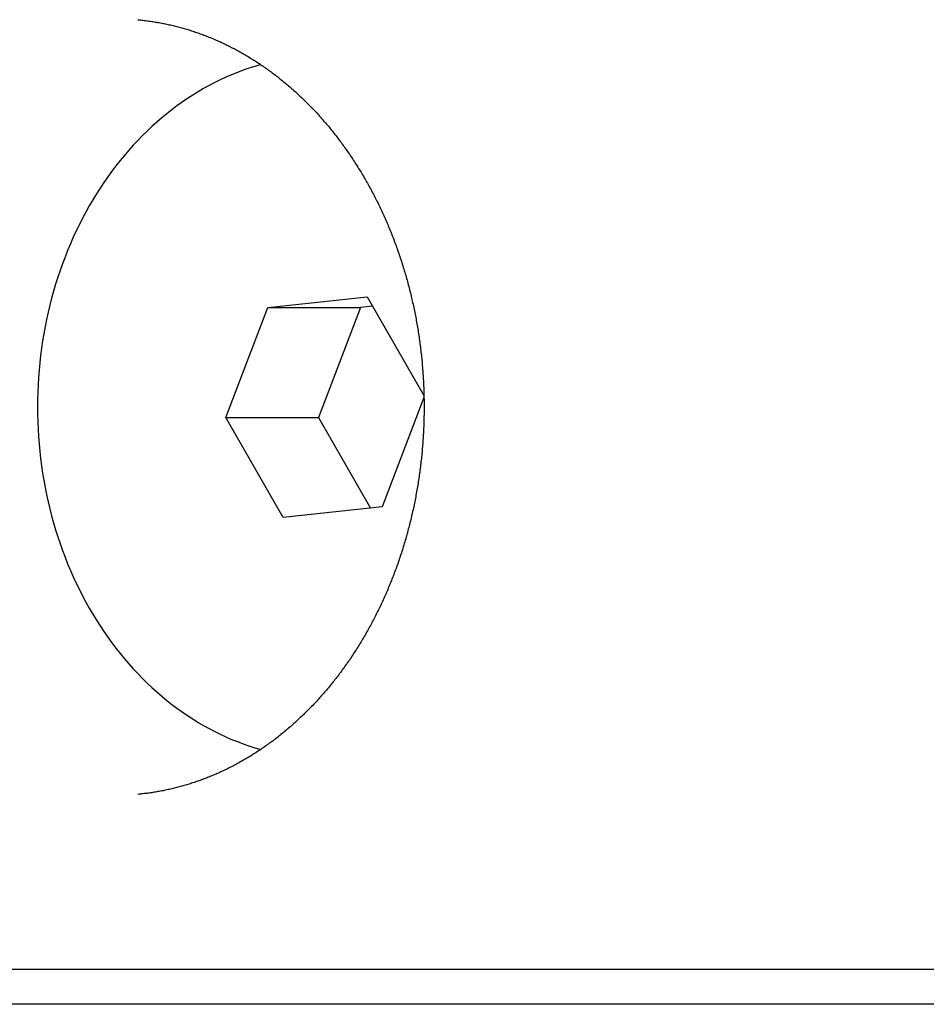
# Model space of a CAD drawing. Extents: x 668 to 3164, y 1007 to 2724.
# Tile 85 of 152: x 2945 to 2957, y 1742 to 1756. Entities that reach past the tile are written whole.
import ezdxf

# ---------------------------------------------------------------- set-up
doc = ezdxf.new("R2010")
doc.units = 0
doc.layers.add('KF_GRAVIS_12_REAR', color=7, linetype='CONTINUOUS')

# ---------------------------------------------------------------- blocks, each defined once
blk = doc.blocks.new('KF_GRAVIS_12_REAR')
at = {"layer": 'KF_GRAVIS_12_REAR'}
for p, q in [((-73.37179, -501.58119), (-71.95838, -501.43023)), ((-71.95838, -501.43023), (-71.15137, -502.8372)), ((-73.9714, -503.15096), (-73.37179, -501.58119)), ((-73.37179, -501.58119), (-72.05257, -501.58119)), ((-72.05257, -501.58119), (-72.65218, -503.15096)), ((-71.88222, -501.563), (-72.05257, -501.58119)), ((-71.15076, -502.86524), (-71.74419, -504.41881)), ((-73.9714, -503.15096), (-72.65218, -503.15096)), ((-73.1576, -504.56977), (-73.9714, -503.15096)), ((-72.65218, -503.15096), (-71.91453, -504.437)), ((-71.74419, -504.41881), (-73.1576, -504.56977)), ((-81.37654, -511), (-57.89272, -511)), ((-68.85672, -511.5), (-84.81659, -511.5)), ((-59.92397, -511.5), (-68.85672, -511.5))]:
    blk.add_line(p, q, dxfattribs=at)
for points in [[(-75.2242, -497.488, 0), (-75.2063, -497.49, 0), (-75.1883, -497.492, 0), (-75.1704, -497.494, 0), (-75.1525, -497.496, 0), (-75.1345, -497.498, 0), (-75.1166, -497.5, 0), (-75.0987, -497.502, 0), (-75.0808, -497.504, 0), (-75.0629, -497.507, 0), (-75.045, -497.509, 0), (-75.0271, -497.512, 0), (-75.0092, -497.515, 0), (-74.9913, -497.518, 0), (-74.9734, -497.521, 0), (-74.9555, -497.524, 0), (-74.9377, -497.527, 0), (-74.9198, -497.53, 0), (-74.902, -497.533, 0), (-74.8841, -497.536, 0), (-74.8663, -497.54, 0), (-74.8485, -497.543, 0), (-74.8307, -497.547, 0), (-74.8128, -497.551, 0), (-74.7951, -497.555, 0), (-74.7773, -497.559, 0), (-74.7595, -497.563, 0), (-74.7417, -497.567, 0), (-74.724, -497.571, 0), (-74.7062, -497.575, 0), (-74.6885, -497.58, 0), (-74.6708, -497.584, 0), (-74.6531, -497.589, 0), (-74.6354, -497.594, 0), (-74.6177, -497.598, 0), (-74.6, -497.603, 0), (-74.5823, -497.608, 0), (-74.5647, -497.613, 0), (-74.547, -497.618, 0), (-74.5294, -497.624, 0), (-74.5118, -497.629, 0), (-74.4942, -497.634, 0), (-74.4766, -497.64, 0), (-74.4591, -497.645, 0), (-74.4415, -497.651, 0), (-74.424, -497.657, 0), (-74.4064, -497.663, 0), (-74.3889, -497.669, 0), (-74.3714, -497.675, 0), (-74.354, -497.681, 0), (-74.3365, -497.687, 0), (-74.3191, -497.694, 0), (-74.3016, -497.7, 0), (-74.2842, -497.707, 0), (-74.2668, -497.713, 0), (-74.2495, -497.72, 0), (-74.2321, -497.727, 0), (-74.2148, -497.734, 0), (-74.1974, -497.741, 0), (-74.1801, -497.748, 0), (-74.1629, -497.755, 0), (-74.1456, -497.762, 0), (-74.1283, -497.77, 0), (-74.1111, -497.777, 0), (-74.0939, -497.785, 0), (-74.0767, -497.792, 0), (-74.0596, -497.8, 0), (-74.0424, -497.808, 0), (-74.0253, -497.816, 0), (-74.0082, -497.824, 0), (-73.9911, -497.832, 0), (-73.974, -497.84, 0), (-73.957, -497.848, 0), (-73.94, -497.857, 0), (-73.923, -497.865, 0), (-73.906, -497.874, 0), (-73.8891, -497.882, 0), (-73.8722, -497.891, 0), (-73.8553, -497.9, 0), (-73.8384, -497.909, 0), (-73.8215, -497.918, 0), (-73.8047, -497.927, 0), (-73.7879, -497.936, 0), (-73.7711, -497.946, 0), (-73.7544, -497.955, 0), (-73.7376, -497.964, 0), (-73.7209, -497.974, 0), (-73.7043, -497.984, 0), (-73.6876, -497.993, 0), (-73.671, -498.003, 0), (-73.6544, -498.013, 0), (-73.6378, -498.023, 0), (-73.6213, -498.033, 0), (-73.6048, -498.043, 0), (-73.5883, -498.054, 0), (-73.5719, -498.064, 0), (-73.5554, -498.075, 0), (-73.539, -498.085, 0), (-73.5227, -498.096, 0), (-73.5064, -498.107, 0), (-73.4901, -498.117, 0), (-73.4738, -498.128, 0), (-73.4575, -498.139, 0), (-73.4413, -498.151, 0), (-73.4252, -498.162, 0), (-73.409, -498.173, 0), (-73.3929, -498.184, 0), (-73.3768, -498.196, 0), (-73.3608, -498.207, 0), (-73.3448, -498.219, 0), (-73.3288, -498.231, 0), (-73.3129, -498.243, 0), (-73.297, -498.254, 0), (-73.2811, -498.266, 0), (-73.2653, -498.278, 0), (-73.2495, -498.291, 0), (-73.2337, -498.303, 0), (-73.218, -498.315, 0), (-73.2023, -498.328, 0), (-73.1866, -498.34, 0), (-73.171, -498.353, 0), (-73.1554, -498.365, 0), (-73.1399, -498.378, 0), (-73.1244, -498.391, 0), (-73.1089, -498.404, 0), (-73.0935, -498.417, 0), (-73.0781, -498.43, 0), (-73.0627, -498.443, 0), (-73.0474, -498.456, 0), (-73.0322, -498.47, 0), (-73.0169, -498.483, 0), (-73.0017, -498.497, 0), (-72.9866, -498.51, 0), (-72.9715, -498.524, 0), (-72.9564, -498.538, 0), (-72.9414, -498.552, 0), (-72.9264, -498.566, 0), (-72.9115, -498.58, 0), (-72.8966, -498.594, 0), (-72.8817, -498.608, 0), (-72.8669, -498.622, 0), (-72.8522, -498.637, 0), (-72.8374, -498.651, 0), (-72.8228, -498.666, 0), (-72.8081, -498.68, 0), (-72.7936, -498.695, 0), (-72.779, -498.71, 0), (-72.7645, -498.724, 0), (-72.7501, -498.739, 0), (-72.7357, -498.754, 0), (-72.7213, -498.769, 0), (-72.707, -498.785, 0), (-72.6927, -498.8, 0), (-72.6785, -498.815, 0), (-72.6644, -498.831, 0), (-72.6503, -498.846, 0), (-72.6362, -498.862, 0), (-72.6222, -498.877, 0), (-72.6082, -498.893, 0), (-72.5943, -498.909, 0), (-72.5804, -498.925, 0), (-72.5666, -498.941, 0), (-72.5528, -498.957, 0), (-72.5391, -498.973, 0), (-72.5254, -498.989, 0), (-72.5118, -499.005, 0), (-72.4983, -499.022, 0), (-72.4848, -499.038, 0), (-72.4713, -499.055, 0), (-72.4579, -499.071, 0), (-72.4446, -499.088, 0), (-72.4313, -499.105, 0), (-72.418, -499.122, 0), (-72.4048, -499.138, 0), (-72.3917, -499.155, 0), (-72.3786, -499.172, 0), (-72.3656, -499.19, 0), (-72.3526, -499.207, 0), (-72.3397, -499.224, 0), (-72.3268, -499.241, 0), (-72.314, -499.259, 0), (-72.3013, -499.276, 0), (-72.2886, -499.294, 0), (-72.276, -499.311, 0), (-72.2634, -499.329, 0), (-72.2509, -499.347, 0), (-72.2384, -499.365, 0), (-72.226, -499.383, 0), (-72.2137, -499.401, 0), (-72.2014, -499.419, 0), (-72.1892, -499.437, 0), (-72.177, -499.455, 0), (-72.1649, -499.473, 0), (-72.1528, -499.491, 0), (-72.1408, -499.51, 0), (-72.1289, -499.528, 0), (-72.117, -499.547, 0), (-72.1052, -499.565, 0), (-72.0935, -499.584, 0), (-72.0818, -499.603, 0), (-72.0702, -499.622, 0), (-72.0586, -499.64, 0), (-72.0471, -499.659, 0), (-72.0357, -499.678, 0), (-72.0243, -499.697, 0), (-72.013, -499.716, 0), (-72.0017, -499.736, 0), (-71.9905, -499.755, 0), (-71.9794, -499.774, 0), (-71.9684, -499.794, 0), (-71.9574, -499.813, 0), (-71.9464, -499.832, 0), (-71.9356, -499.852, 0), (-71.9248, -499.872, 0), (-71.914, -499.891, 0), (-71.9034, -499.911, 0), (-71.8928, -499.931, 0), (-71.8822, -499.951, 0), (-71.8718, -499.971, 0), (-71.8614, -499.991, 0), (-71.851, -500.011, 0), (-71.8407, -500.031, 0), (-71.8305, -500.051, 0), (-71.8204, -500.071, 0), (-71.8103, -500.091, 0), (-71.8003, -500.112, 0), (-71.7904, -500.132, 0), (-71.7806, -500.153, 0), (-71.7708, -500.173, 0), (-71.761, -500.194, 0), (-71.7514, -500.214, 0), (-71.7418, -500.235, 0), (-71.7323, -500.256, 0), (-71.7229, -500.276, 0), (-71.7135, -500.297, 0), (-71.7042, -500.318, 0), (-71.695, -500.339, 0), (-71.6858, -500.36, 0), (-71.6767, -500.381, 0), (-71.6677, -500.402, 0), (-71.6588, -500.423, 0), (-71.6499, -500.444, 0), (-71.6411, -500.466, 0), (-71.6324, -500.487, 0), (-71.6237, -500.508, 0), (-71.6152, -500.53, 0), (-71.6067, -500.551, 0), (-71.5982, -500.573, 0), (-71.5899, -500.594, 0), (-71.5816, -500.616, 0), (-71.5734, -500.638, 0), (-71.5652, -500.659, 0), (-71.5572, -500.681, 0), (-71.5492, -500.703, 0), (-71.5413, -500.725, 0), (-71.5334, -500.746, 0), (-71.5257, -500.768, 0), (-71.518, -500.79, 0), (-71.5104, -500.812, 0), (-71.5028, -500.834, 0), (-71.4954, -500.856, 0), (-71.488, -500.879, 0), (-71.4807, -500.901, 0), (-71.4734, -500.923, 0), (-71.4662, -500.945, 0), (-71.4592, -500.967, 0), (-71.4522, -500.99, 0), (-71.4452, -501.012, 0), (-71.4384, -501.035, 0), (-71.4316, -501.057, 0), (-71.4249, -501.08, 0), (-71.4182, -501.102, 0), (-71.4117, -501.125, 0), (-71.4052, -501.147, 0), (-71.3988, -501.17, 0), (-71.3925, -501.193, 0), (-71.3863, -501.215, 0), (-71.3801, -501.238, 0), (-71.374, -501.261, 0), (-71.368, -501.284, 0), (-71.3621, -501.307, 0), (-71.3562, -501.329, 0), (-71.3505, -501.352, 0), (-71.3448, -501.375, 0), (-71.3392, -501.398, 0), (-71.3336, -501.421, 0), (-71.3282, -501.444, 0), (-71.3228, -501.467, 0), (-71.3175, -501.491, 0), (-71.3123, -501.514, 0), (-71.3072, -501.537, 0), (-71.3021, -501.56, 0), (-71.2971, -501.583, 0), (-71.2922, -501.607, 0), (-71.2874, -501.63, 0), (-71.2827, -501.653, 0), (-71.2781, -501.676, 0), (-71.2735, -501.7, 0), (-71.269, -501.723, 0), (-71.2646, -501.747, 0), (-71.2603, -501.77, 0), (-71.256, -501.794, 0), (-71.2519, -501.817, 0), (-71.2478, -501.841, 0), (-71.2438, -501.864, 0), (-71.2399, -501.888, 0), (-71.236, -501.911, 0), (-71.2323, -501.935, 0), (-71.2286, -501.958, 0), (-71.225, -501.982, 0), (-71.2215, -502.006, 0), (-71.2181, -502.029, 0), (-71.2148, -502.053, 0), (-71.2115, -502.077, 0), (-71.2084, -502.101, 0), (-71.2053, -502.124, 0), (-71.2023, -502.148, 0), (-71.1994, -502.172, 0), (-71.1965, -502.196, 0), (-71.1938, -502.22, 0), (-71.1911, -502.244, 0), (-71.1885, -502.267, 0), (-71.186, -502.291, 0), (-71.1836, -502.315, 0), (-71.1812, -502.339, 0), (-71.179, -502.363, 0), (-71.1768, -502.387, 0), (-71.1747, -502.411, 0), (-71.1727, -502.435, 0), (-71.1708, -502.459, 0), (-71.169, -502.483, 0), (-71.1672, -502.507, 0), (-71.1655, -502.531, 0), (-71.1639, -502.555, 0), (-71.1624, -502.579, 0), (-71.161, -502.603, 0), (-71.1597, -502.627, 0), (-71.1584, -502.651, 0), (-71.1572, -502.675, 0), (-71.1562, -502.699, 0), (-71.1551, -502.723, 0), (-71.1542, -502.747, 0), (-71.1534, -502.771, 0), (-71.1526, -502.795, 0), (-71.152, -502.819, 0), (-71.1514, -502.843, 0), (-71.1509, -502.867, 0), (-71.1504, -502.892, 0), (-71.1501, -502.916, 0), (-71.1498, -502.94, 0), (-71.1497, -502.964, 0), (-71.1496, -502.988, 0), (-71.1496, -503.012, 0), (-71.1497, -503.036, 0), (-71.1498, -503.06, 0), (-71.1501, -503.084, 0), (-71.1504, -503.108, 0), (-71.1508, -503.133, 0), (-71.1513, -503.157, 0), (-71.1519, -503.181, 0), (-71.1526, -503.205, 0), (-71.1533, -503.229, 0), (-71.1541, -503.253, 0), (-71.1551, -503.277, 0), (-71.1561, -503.301, 0), (-71.1572, -503.325, 0), (-71.1583, -503.349, 0), (-71.1596, -503.373, 0), (-71.1609, -503.397, 0), (-71.1623, -503.421, 0), (-71.1638, -503.445, 0), (-71.1654, -503.469, 0), (-71.1671, -503.493, 0), (-71.1689, -503.517, 0), (-71.1707, -503.541, 0), (-71.1726, -503.565, 0), (-71.1746, -503.589, 0), (-71.1767, -503.613, 0), (-71.1789, -503.637, 0), (-71.1812, -503.661, 0), (-71.1835, -503.685, 0), (-71.1859, -503.709, 0), (-71.1885, -503.733, 0), (-71.1911, -503.756, 0), (-71.1937, -503.78, 0), (-71.1965, -503.804, 0), (-71.1993, -503.828, 0), (-71.2023, -503.852, 0), (-71.2053, -503.876, 0), (-71.2084, -503.899, 0), (-71.2116, -503.923, 0), (-71.2148, -503.947, 0), (-71.2182, -503.97, 0), (-71.2216, -503.994, 0), (-71.2251, -504.018, 0), (-71.2287, -504.041, 0), (-71.2324, -504.065, 0), (-71.2361, -504.089, 0), (-71.24, -504.112, 0), (-71.2439, -504.136, 0), (-71.2479, -504.159, 0), (-71.252, -504.183, 0), (-71.2561, -504.206, 0), (-71.2604, -504.23, 0), (-71.2647, -504.253, 0), (-71.2691, -504.277, 0), (-71.2736, -504.3, 0), (-71.2782, -504.324, 0), (-71.2828, -504.347, 0), (-71.2875, -504.37, 0), (-71.2923, -504.393, 0), (-71.2972, -504.417, 0), (-71.3022, -504.44, 0), (-71.3072, -504.463, 0), (-71.3124, -504.486, 0), (-71.3176, -504.509, 0), (-71.3229, -504.533, 0), (-71.3282, -504.556, 0), (-71.3337, -504.579, 0), (-71.3392, -504.602, 0), (-71.3448, -504.625, 0), (-71.3505, -504.648, 0), (-71.3563, -504.671, 0), (-71.3621, -504.693, 0), (-71.368, -504.716, 0), (-71.374, -504.739, 0), (-71.3801, -504.762, 0), (-71.3862, -504.785, 0), (-71.3925, -504.807, 0), (-71.3988, -504.83, 0), (-71.4052, -504.853, 0), (-71.4116, -504.875, 0), (-71.4182, -504.898, 0), (-71.4248, -504.92, 0), (-71.4315, -504.943, 0), (-71.4383, -504.965, 0), (-71.4451, -504.988, 0), (-71.4521, -505.01, 0), (-71.4591, -505.033, 0), (-71.4662, -505.055, 0), (-71.4733, -505.077, 0), (-71.4806, -505.099, 0), (-71.4879, -505.122, 0), (-71.4953, -505.144, 0), (-71.5027, -505.166, 0), (-71.5103, -505.188, 0), (-71.5179, -505.21, 0), (-71.5256, -505.232, 0), (-71.5333, -505.254, 0), (-71.5412, -505.276, 0), (-71.5491, -505.297, 0), (-71.5571, -505.319, 0), (-71.5652, -505.341, 0), (-71.5733, -505.363, 0), (-71.5815, -505.384, 0), (-71.5898, -505.406, 0), (-71.5982, -505.427, 0), (-71.6066, -505.449, 0), (-71.6151, -505.47, 0), (-71.6237, -505.492, 0), (-71.6324, -505.513, 0), (-71.6411, -505.534, 0), (-71.6499, -505.556, 0), (-71.6588, -505.577, 0), (-71.6677, -505.598, 0), (-71.6768, -505.619, 0), (-71.6859, -505.64, 0), (-71.695, -505.661, 0), (-71.7043, -505.682, 0), (-71.7136, -505.703, 0), (-71.7229, -505.724, 0), (-71.7324, -505.744, 0), (-71.7419, -505.765, 0), (-71.7515, -505.786, 0), (-71.7611, -505.806, 0), (-71.7709, -505.827, 0), (-71.7806, -505.847, 0), (-71.7905, -505.868, 0), (-71.8004, -505.888, 0), (-71.8104, -505.909, 0), (-71.8205, -505.929, 0), (-71.8306, -505.949, 0), (-71.8408, -505.969, 0), (-71.8511, -505.989, 0), (-71.8614, -506.009, 0), (-71.8718, -506.029, 0), (-71.8823, -506.049, 0), (-71.8928, -506.069, 0), (-71.9034, -506.089, 0), (-71.9141, -506.109, 0), (-71.9248, -506.128, 0), (-71.9356, -506.148, 0), (-71.9465, -506.168, 0), (-71.9574, -506.187, 0), (-71.9684, -506.206, 0), (-71.9794, -506.226, 0), (-71.9906, -506.245, 0), (-72.0017, -506.264, 0), (-72.013, -506.284, 0), (-72.0243, -506.303, 0), (-72.0357, -506.322, 0), (-72.0471, -506.341, 0), (-72.0586, -506.36, 0), (-72.0701, -506.378, 0), (-72.0818, -506.397, 0), (-72.0935, -506.416, 0), (-72.1052, -506.435, 0), (-72.117, -506.453, 0), (-72.1289, -506.472, 0), (-72.1408, -506.49, 0), (-72.1528, -506.509, 0), (-72.1648, -506.527, 0), (-72.1769, -506.545, 0), (-72.1891, -506.563, 0), (-72.2013, -506.582, 0), (-72.2136, -506.6, 0), (-72.2259, -506.618, 0), (-72.2384, -506.635, 0), (-72.2508, -506.653, 0), (-72.2633, -506.671, 0), (-72.2759, -506.689, 0), (-72.2885, -506.706, 0), (-72.3012, -506.724, 0), (-72.314, -506.741, 0), (-72.3268, -506.759, 0), (-72.3397, -506.776, 0), (-72.3526, -506.793, 0), (-72.3655, -506.811, 0), (-72.3786, -506.828, 0), (-72.3917, -506.845, 0), (-72.4048, -506.862, 0), (-72.418, -506.878, 0), (-72.4312, -506.895, 0), (-72.4445, -506.912, 0), (-72.4579, -506.929, 0), (-72.4713, -506.945, 0), (-72.4848, -506.962, 0), (-72.4983, -506.978, 0), (-72.5118, -506.995, 0), (-72.5255, -507.011, 0), (-72.5391, -507.027, 0), (-72.5528, -507.043, 0), (-72.5666, -507.059, 0), (-72.5804, -507.075, 0), (-72.5943, -507.091, 0), (-72.6082, -507.107, 0), (-72.6222, -507.123, 0), (-72.6362, -507.138, 0), (-72.6503, -507.154, 0), (-72.6644, -507.169, 0), (-72.6786, -507.185, 0), (-72.6928, -507.2, 0), (-72.707, -507.215, 0), (-72.7213, -507.23, 0), (-72.7357, -507.245, 0), (-72.7501, -507.261, 0), (-72.7645, -507.275, 0), (-72.779, -507.29, 0), (-72.7936, -507.305, 0), (-72.8082, -507.32, 0), (-72.8228, -507.334, 0), (-72.8375, -507.349, 0), (-72.8522, -507.363, 0), (-72.867, -507.378, 0), (-72.8818, -507.392, 0), (-72.8966, -507.406, 0), (-72.9115, -507.42, 0), (-72.9265, -507.434, 0), (-72.9414, -507.448, 0), (-72.9565, -507.462, 0), (-72.9715, -507.476, 0), (-72.9866, -507.49, 0), (-73.0018, -507.503, 0), (-73.017, -507.517, 0), (-73.0322, -507.53, 0), (-73.0475, -507.544, 0), (-73.0628, -507.557, 0), (-73.0781, -507.57, 0), (-73.0935, -507.583, 0), (-73.1089, -507.596, 0), (-73.1244, -507.609, 0), (-73.1399, -507.622, 0), (-73.1554, -507.635, 0), (-73.171, -507.647, 0), (-73.1866, -507.66, 0), (-73.2023, -507.673, 0), (-73.218, -507.685, 0), (-73.2337, -507.697, 0), (-73.2495, -507.71, 0), (-73.2653, -507.722, 0), (-73.2811, -507.734, 0), (-73.297, -507.746, 0), (-73.3129, -507.758, 0), (-73.3288, -507.769, 0), (-73.3448, -507.781, 0), (-73.3608, -507.793, 0), (-73.3769, -507.804, 0), (-73.3929, -507.816, 0), (-73.409, -507.827, 0), (-73.4252, -507.838, 0), (-73.4414, -507.85, 0), (-73.4576, -507.861, 0), (-73.4738, -507.872, 0), (-73.4901, -507.883, 0), (-73.5064, -507.893, 0), (-73.5227, -507.904, 0), (-73.539, -507.915, 0), (-73.5554, -507.925, 0), (-73.5718, -507.936, 0), (-73.5883, -507.946, 0), (-73.6048, -507.957, 0), (-73.6213, -507.967, 0), (-73.6378, -507.977, 0), (-73.6544, -507.987, 0), (-73.671, -507.997, 0), (-73.6876, -508.007, 0), (-73.7042, -508.016, 0), (-73.7209, -508.026, 0), (-73.7376, -508.036, 0), (-73.7543, -508.045, 0), (-73.7711, -508.054, 0), (-73.7878, -508.064, 0), (-73.8046, -508.073, 0), (-73.8215, -508.082, 0), (-73.8383, -508.091, 0), (-73.8552, -508.1, 0), (-73.8721, -508.109, 0), (-73.889, -508.118, 0), (-73.906, -508.126, 0), (-73.9229, -508.135, 0), (-73.9399, -508.143, 0), (-73.9569, -508.152, 0), (-73.974, -508.16, 0), (-73.991, -508.168, 0), (-74.0081, -508.176, 0), (-74.0252, -508.184, 0), (-74.0424, -508.192, 0), (-74.0595, -508.2, 0), (-74.0767, -508.208, 0), (-74.0939, -508.215, 0), (-74.1111, -508.223, 0), (-74.1283, -508.23, 0), (-74.1456, -508.238, 0), (-74.1628, -508.245, 0), (-74.1801, -508.252, 0), (-74.1974, -508.259, 0), (-74.2148, -508.266, 0), (-74.2321, -508.273, 0), (-74.2495, -508.28, 0), (-74.2669, -508.287, 0), (-74.2843, -508.293, 0), (-74.3017, -508.3, 0), (-74.3191, -508.306, 0), (-74.3366, -508.313, 0), (-74.354, -508.319, 0), (-74.3715, -508.325, 0), (-74.389, -508.331, 0), (-74.4065, -508.337, 0), (-74.424, -508.343, 0), (-74.4416, -508.349, 0), (-74.4591, -508.355, 0), (-74.4767, -508.36, 0), (-74.4943, -508.366, 0), (-74.5119, -508.371, 0), (-74.5295, -508.377, 0), (-74.5471, -508.382, 0), (-74.5648, -508.387, 0), (-74.5824, -508.392, 0), (-74.6001, -508.397, 0), (-74.6178, -508.402, 0), (-74.6355, -508.407, 0), (-74.6532, -508.411, 0), (-74.6709, -508.416, 0), (-74.6886, -508.42, 0), (-74.7063, -508.425, 0), (-74.7241, -508.429, 0), (-74.7418, -508.433, 0), (-74.7596, -508.437, 0), (-74.7773, -508.441, 0), (-74.7951, -508.445, 0), (-74.8129, -508.449, 0), (-74.8307, -508.453, 0), (-74.8485, -508.457, 0), (-74.8664, -508.46, 0), (-74.8842, -508.464, 0), (-74.902, -508.467, 0), (-74.9199, -508.47, 0), (-74.9377, -508.473, 0), (-74.9556, -508.477, 0), (-74.9734, -508.48, 0), (-74.9913, -508.482, 0), (-75.0092, -508.485, 0), (-75.0271, -508.488, 0), (-75.045, -508.491, 0), (-75.0629, -508.493, 0), (-75.0808, -508.496, 0), (-75.0987, -508.498, 0), (-75.1166, -508.5, 0), (-75.1345, -508.502, 0), (-75.1525, -508.504, 0), (-75.1704, -508.506, 0), (-75.1883, -508.508, 0), (-75.2063, -508.51, 0), (-75.2242, -508.512, 0)], [(-73.4756, -498.127, 0), (-73.5592, -498.152, 0), (-73.6424, -498.178, 0), (-73.7252, -498.207, 0), (-73.8074, -498.238, 0), (-73.8891, -498.271, 0), (-73.9702, -498.307, 0), (-74.0507, -498.344, 0), (-74.1305, -498.383, 0), (-74.2096, -498.425, 0), (-74.288, -498.468, 0), (-74.3656, -498.513, 0), (-74.4424, -498.561, 0), (-74.5184, -498.61, 0), (-74.5936, -498.661, 0), (-74.6678, -498.714, 0), (-74.7411, -498.769, 0), (-74.8134, -498.826, 0), (-74.8848, -498.885, 0), (-74.9551, -498.946, 0), (-75.0243, -499.008, 0), (-75.0925, -499.072, 0), (-75.1595, -499.138, 0), (-75.2254, -499.206, 0), (-75.2901, -499.275, 0), (-75.3536, -499.346, 0), (-75.4159, -499.418, 0), (-75.4769, -499.493, 0), (-75.5367, -499.568, 0), (-75.5951, -499.645, 0), (-75.6521, -499.724, 0), (-75.7078, -499.804, 0), (-75.7622, -499.886, 0), (-75.8151, -499.968, 0), (-75.8665, -500.053, 0), (-75.9165, -500.138, 0), (-75.965, -500.225, 0), (-76.012, -500.313, 0), (-76.0575, -500.402, 0), (-76.1015, -500.492, 0), (-76.1438, -500.584, 0), (-76.1846, -500.676, 0), (-76.2238, -500.77, 0), (-76.2614, -500.865, 0), (-76.2973, -500.96, 0), (-76.3316, -501.056, 0), (-76.3642, -501.154, 0), (-76.3952, -501.252, 0), (-76.4244, -501.35, 0), (-76.452, -501.45, 0), (-76.4778, -501.55, 0), (-76.5019, -501.651, 0), (-76.5242, -501.753, 0), (-76.5448, -501.855, 0), (-76.5637, -501.957, 0), (-76.5807, -502.06, 0), (-76.596, -502.163, 0), (-76.6095, -502.267, 0), (-76.6212, -502.371, 0), (-76.6312, -502.476, 0), (-76.6393, -502.58, 0), (-76.6456, -502.685, 0), (-76.6501, -502.79, 0), (-76.6528, -502.895, 0), (-76.6538, -503, 0), (-76.6528, -503.105, 0), (-76.6501, -503.21, 0), (-76.6456, -503.315, 0), (-76.6393, -503.42, 0), (-76.6312, -503.524, 0), (-76.6212, -503.629, 0), (-76.6095, -503.733, 0), (-76.596, -503.837, 0), (-76.5807, -503.94, 0), (-76.5637, -504.043, 0), (-76.5448, -504.145, 0), (-76.5242, -504.247, 0), (-76.5019, -504.349, 0), (-76.4778, -504.45, 0), (-76.452, -504.55, 0), (-76.4244, -504.65, 0), (-76.3952, -504.748, 0), (-76.3642, -504.846, 0), (-76.3316, -504.944, 0), (-76.2973, -505.04, 0), (-76.2614, -505.135, 0), (-76.2238, -505.23, 0), (-76.1846, -505.324, 0), (-76.1438, -505.416, 0), (-76.1015, -505.508, 0), (-76.0575, -505.598, 0), (-76.012, -505.687, 0), (-75.965, -505.775, 0), (-75.9165, -505.862, 0), (-75.8665, -505.947, 0), (-75.8151, -506.032, 0), (-75.7622, -506.114, 0), (-75.7078, -506.196, 0), (-75.6521, -506.276, 0), (-75.5951, -506.355, 0), (-75.5367, -506.432, 0), (-75.4769, -506.507, 0), (-75.4159, -506.582, 0), (-75.3536, -506.654, 0), (-75.2901, -506.725, 0), (-75.2254, -506.794, 0), (-75.1595, -506.862, 0), (-75.0925, -506.928, 0), (-75.0243, -506.992, 0), (-74.9551, -507.054, 0), (-74.8848, -507.115, 0), (-74.8134, -507.174, 0), (-74.7411, -507.231, 0), (-74.6678, -507.286, 0), (-74.5936, -507.339, 0), (-74.5184, -507.39, 0), (-74.4424, -507.439, 0), (-74.3656, -507.487, 0), (-74.288, -507.532, 0), (-74.2096, -507.575, 0), (-74.1305, -507.617, 0), (-74.0507, -507.656, 0), (-73.9702, -507.693, 0), (-73.8891, -507.729, 0), (-73.8074, -507.762, 0), (-73.7252, -507.793, 0), (-73.6424, -507.822, 0), (-73.5592, -507.848, 0), (-73.4756, -507.873, 0)]]:
    blk.add_polyline3d(points, dxfattribs=at)

msp = doc.modelspace()

# ---------------------------------------------------------------- block references
at = {"layer": 'KF_GRAVIS_12_REAR'}
msp.add_blockref('KF_GRAVIS_12_REAR', (3021.439, 2253.101), dxfattribs=at)

doc.saveas('drawing.dxf')
